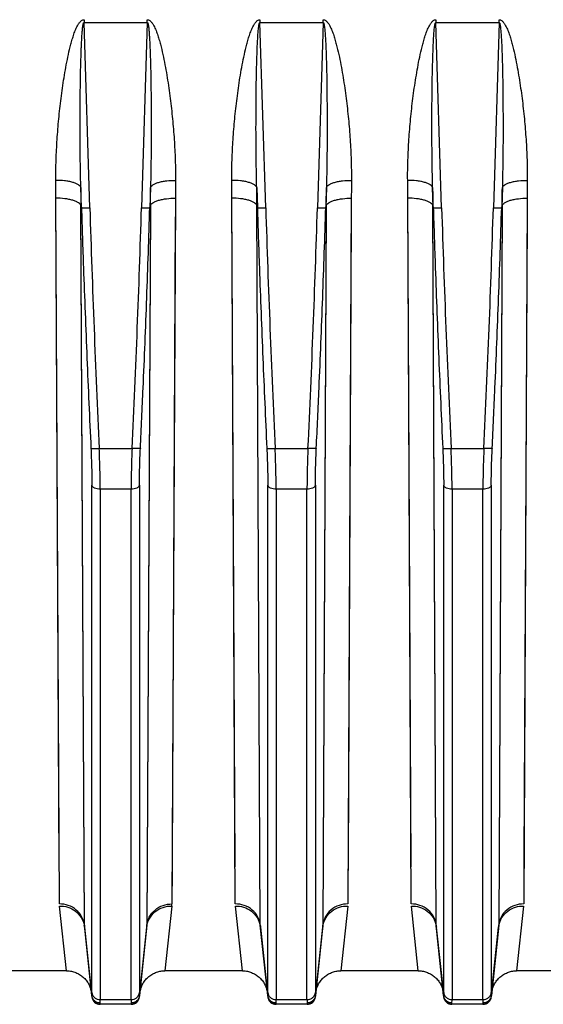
# Model space of a CAD drawing. Extents: x -1817 to 1181, y 8 to 1522.
# Tile 23 of 66: x -863 to -800, y 657 to 775. Entities that reach past the tile are written whole.
import ezdxf

# ---------------------------------------------------------------- set-up
doc = ezdxf.new("R2010")
doc.units = 0
doc.header["$LTSCALE"] = 65.395
doc.layers.get('0').update_dxf_attribs({"linetype": 'CONTINUOUS'})

msp = doc.modelspace()

# ---------------------------------------------------------------- linework, layer by layer
at = {"color": 2, "linetype": 'CONTINUOUS'}
for p, q in [((-854.87, 774.53), (-854.87, 774.2)), ((-854.87, 774.2), (-847.33, 774.2)), ((-847.33, 774.2), (-847.33, 774.53)), ((-833.87, 774.53), (-833.87, 774.2)), ((-833.87, 774.2), (-826.33, 774.2)), ((-826.33, 774.2), (-826.33, 774.53)), ((-812.87, 774.53), (-812.87, 774.2)), ((-812.87, 774.2), (-805.33, 774.2)), ((-805.33, 774.2), (-805.33, 774.53)), ((-855.18, 752.1), (-855.26, 754.5)), ((-846.94, 754.5), (-847.02, 752.1)), ((-825.94, 754.5), (-826.02, 752.1)), ((-813.18, 752.1), (-813.26, 754.5)), ((-804.94, 754.5), (-805.02, 752.1)), ((-857.82, 668.95), (-858.23, 753.21)), ((-857.84, 673.39), (-858.23, 753.21)), ((-843.97, 753.21), (-844.38, 668.95)), ((-836.82, 668.95), (-837.23, 753.21)), ((-836.84, 673.39), (-837.23, 753.21)), ((-822.97, 753.21), (-823.38, 668.95)), ((-815.82, 668.95), (-816.23, 753.21)), ((-815.84, 673.39), (-816.23, 753.21)), ((-801.97, 753.21), (-802.38, 668.95)), ((-855.24, 752.33), (-855.18, 752.1)), ((-847.02, 752.1), (-846.96, 752.33)), ((-826.02, 752.1), (-825.96, 752.33)), ((-813.24, 752.33), (-813.18, 752.1)), ((-805.02, 752.1), (-804.96, 752.33)), ((-843.98, 750.99), (-844.36, 674.39)), ((-822.98, 750.99), (-823.36, 674.39)), ((-801.98, 750.99), (-802.36, 674.39)), ((-856.97, 660.96), (-857.8, 668.7)), ((-844.4, 668.7), (-845.23, 660.96)), ((-835.97, 660.96), (-836.8, 668.7)), ((-823.4, 668.7), (-824.23, 660.96)), ((-814.97, 660.96), (-815.8, 668.7)), ((-802.4, 668.7), (-803.23, 660.96))]:
    msp.add_line(p, q, dxfattribs=at)
at = {"color": 9, "linetype": 'CONTINUOUS'}
for p, q in [((-854.19, 752.06), (-854.87, 774.2)), ((-847.33, 774.2), (-848.01, 752.06)), ((-833.19, 752.06), (-833.87, 774.2)), ((-826.33, 774.2), (-827.01, 752.06)), ((-812.19, 752.06), (-812.87, 774.2)), ((-805.33, 774.2), (-806.01, 752.06)), ((-834.26, 754.5), (-834.18, 752.1)), ((-854.83, 666.41), (-855.24, 752.33)), ((-854.83, 666.41), (-855.24, 752.09)), ((-846.96, 752.33), (-847.37, 666.41)), ((-846.96, 752.09), (-847.37, 666.41)), ((-833.83, 666.41), (-834.24, 752.33)), ((-833.83, 666.41), (-834.24, 752.33)), ((-834.24, 752.33), (-834.18, 752.1)), ((-825.96, 752.33), (-826.37, 666.41)), ((-825.96, 752.09), (-826.37, 666.41)), ((-812.83, 666.41), (-813.24, 752.33)), ((-812.83, 666.41), (-813.24, 752.09)), ((-804.96, 752.33), (-805.37, 666.41)), ((-804.96, 752.09), (-805.37, 666.41)), ((-853.06, 723.33), (-849.14, 723.33)), ((-832.06, 723.33), (-828.14, 723.33)), ((-811.06, 723.33), (-807.14, 723.33)), ((-853.94, 658.37), (-853.94, 718.96)), ((-849.26, 718.46), (-852.94, 718.46)), ((-852.94, 718.46), (-852.94, 657.52)), ((-849.26, 657.52), (-849.26, 718.46)), ((-848.26, 718.96), (-848.26, 658.37)), ((-832.94, 658.37), (-832.94, 718.96)), ((-828.26, 718.46), (-831.94, 718.46)), ((-831.94, 718.46), (-831.94, 657.52)), ((-828.26, 657.52), (-828.26, 718.46)), ((-827.26, 718.96), (-827.26, 658.37)), ((-811.94, 658.37), (-811.94, 718.96)), ((-807.26, 718.46), (-810.94, 718.46)), ((-810.94, 718.46), (-810.94, 657.52)), ((-807.26, 657.52), (-807.26, 718.46)), ((-806.26, 718.96), (-806.26, 658.37)), ((-853.95, 658.02), (-854.83, 666.41)), ((-847.37, 666.41), (-848.25, 658.02)), ((-832.95, 658.02), (-833.83, 666.41)), ((-826.37, 666.41), (-827.25, 658.02)), ((-811.95, 658.02), (-812.83, 666.41)), ((-805.37, 666.41), (-806.25, 658.02)), ((-852.94, 657.52), (-849.26, 657.52)), ((-831.94, 657.52), (-828.26, 657.52)), ((-810.94, 657.52), (-807.26, 657.52)), ((-852.95, 656.96), (-852.96, 657.02)), ((-849.24, 657.02), (-849.25, 656.96)), ((-831.95, 656.96), (-831.96, 657.02)), ((-828.24, 657.02), (-828.25, 656.96)), ((-810.95, 656.96), (-810.96, 657.02)), ((-807.24, 657.02), (-807.25, 656.96))]:
    msp.add_line(p, q, dxfattribs=at)
at = {"color": 6, "linetype": 'CONTINUOUS'}
for p, q in [((-854.82, 666.18), (-853.94, 657.86)), ((-848.26, 657.86), (-847.38, 666.18)), ((-833.82, 666.18), (-832.94, 657.86)), ((-827.26, 657.86), (-826.38, 666.18)), ((-812.82, 666.18), (-811.94, 657.86)), ((-806.26, 657.86), (-805.38, 666.18)), ((-856.97, 660.96), (-866.23, 660.96)), ((-835.97, 660.96), (-845.23, 660.96)), ((-814.97, 660.96), (-824.23, 660.96)), ((-793.97, 660.96), (-803.23, 660.96)), ((-849.25, 656.96), (-852.95, 656.96)), ((-828.25, 656.96), (-831.95, 656.96)), ((-807.25, 656.96), (-810.95, 656.96))]:
    msp.add_line(p, q, dxfattribs=at)
at = {"color": 2, "linetype": 'CONTINUOUS'}
for points in [[(-844.36, 674.39), (-844.36, 673.39), (-844.37, 672.43), (-844.37, 671.5), (-844.38, 670.61), (-844.38, 669.76), (-844.38, 668.95)], [(-823.36, 674.39), (-823.36, 673.39), (-823.37, 672.43), (-823.37, 671.5), (-823.38, 670.61), (-823.38, 669.76), (-823.38, 668.95)], [(-802.36, 674.39), (-802.36, 673.39), (-802.37, 672.43), (-802.37, 671.5), (-802.38, 670.61), (-802.38, 669.76), (-802.38, 668.95)]]:
    msp.add_lwpolyline(points, dxfattribs=at)
at = {"color": 6, "linetype": 'CONTINUOUS'}
for points in [[(-856.97, 660.96), (-856.89, 660.96), (-856.76, 660.95), (-856.63, 660.94), (-856.5, 660.93), (-856.37, 660.9), (-856.24, 660.87), (-856.12, 660.84), (-855.99, 660.8), (-855.87, 660.75), (-855.75, 660.7), (-855.63, 660.65), (-855.52, 660.59), (-855.4, 660.52), (-855.29, 660.45), (-855.19, 660.37), (-855.08, 660.29), (-854.98, 660.21), (-854.89, 660.12), (-854.79, 660.03), (-854.71, 659.93), (-854.62, 659.83), (-854.54, 659.73), (-854.47, 659.62), (-854.4, 659.51), (-854.33, 659.39), (-854.28, 659.28), (-854.22, 659.16), (-854.17, 659.04), (-854.13, 658.91), (-854.09, 658.79), (-854.05, 658.66), (-854.03, 658.53), (-854, 658.41), (-853.99, 658.28)], [(-848.21, 658.28), (-848.2, 658.41), (-848.17, 658.53), (-848.15, 658.66), (-848.11, 658.79), (-848.07, 658.91), (-848.03, 659.04), (-847.98, 659.16), (-847.93, 659.28), (-847.87, 659.39), (-847.8, 659.51), (-847.73, 659.62), (-847.66, 659.73), (-847.58, 659.83), (-847.49, 659.93), (-847.41, 660.03), (-847.31, 660.12), (-847.22, 660.21), (-847.12, 660.29), (-847.01, 660.37), (-846.91, 660.45), (-846.8, 660.52), (-846.68, 660.59), (-846.57, 660.65), (-846.45, 660.7), (-846.33, 660.75), (-846.21, 660.8), (-846.08, 660.84), (-845.96, 660.87), (-845.83, 660.9), (-845.7, 660.93), (-845.57, 660.94), (-845.44, 660.95), (-845.31, 660.96), (-845.23, 660.96)], [(-835.97, 660.96), (-835.89, 660.96), (-835.76, 660.95), (-835.63, 660.94), (-835.5, 660.93), (-835.37, 660.9), (-835.24, 660.87), (-835.12, 660.84), (-834.99, 660.8), (-834.87, 660.75), (-834.75, 660.7), (-834.63, 660.65), (-834.52, 660.59), (-834.4, 660.52), (-834.29, 660.45), (-834.19, 660.37), (-834.08, 660.29), (-833.98, 660.21), (-833.89, 660.12), (-833.79, 660.03), (-833.71, 659.93), (-833.62, 659.83), (-833.54, 659.73), (-833.47, 659.62), (-833.4, 659.51), (-833.33, 659.39), (-833.28, 659.28), (-833.22, 659.16), (-833.17, 659.04), (-833.13, 658.91), (-833.09, 658.79), (-833.05, 658.66), (-833.03, 658.53), (-833, 658.41), (-832.99, 658.28)], [(-827.21, 658.28), (-827.2, 658.41), (-827.17, 658.53), (-827.15, 658.66), (-827.11, 658.79), (-827.07, 658.91), (-827.03, 659.04), (-826.98, 659.16), (-826.93, 659.28), (-826.87, 659.39), (-826.8, 659.51), (-826.73, 659.62), (-826.66, 659.73), (-826.58, 659.83), (-826.49, 659.93), (-826.41, 660.03), (-826.31, 660.12), (-826.22, 660.21), (-826.12, 660.29), (-826.01, 660.37), (-825.91, 660.45), (-825.8, 660.52), (-825.68, 660.59), (-825.57, 660.65), (-825.45, 660.7), (-825.33, 660.75), (-825.21, 660.8), (-825.08, 660.84), (-824.96, 660.87), (-824.83, 660.9), (-824.7, 660.93), (-824.57, 660.94), (-824.44, 660.95), (-824.31, 660.96), (-824.23, 660.96)], [(-814.97, 660.96), (-814.89, 660.96), (-814.76, 660.95), (-814.63, 660.94), (-814.5, 660.93), (-814.37, 660.9), (-814.24, 660.87), (-814.12, 660.84), (-813.99, 660.8), (-813.87, 660.75), (-813.75, 660.7), (-813.63, 660.65), (-813.52, 660.59), (-813.4, 660.52), (-813.29, 660.45), (-813.19, 660.37), (-813.08, 660.29), (-812.98, 660.21), (-812.89, 660.12), (-812.79, 660.03), (-812.71, 659.93), (-812.62, 659.83), (-812.54, 659.73), (-812.47, 659.62), (-812.4, 659.51), (-812.33, 659.39), (-812.28, 659.28), (-812.22, 659.16), (-812.17, 659.04), (-812.13, 658.91), (-812.09, 658.79), (-812.05, 658.66), (-812.03, 658.53), (-812, 658.41), (-811.99, 658.28)], [(-806.21, 658.28), (-806.2, 658.41), (-806.17, 658.53), (-806.15, 658.66), (-806.11, 658.79), (-806.07, 658.91), (-806.03, 659.04), (-805.98, 659.16), (-805.93, 659.28), (-805.87, 659.39), (-805.8, 659.51), (-805.73, 659.62), (-805.66, 659.73), (-805.58, 659.83), (-805.49, 659.93), (-805.41, 660.03), (-805.31, 660.12), (-805.22, 660.21), (-805.12, 660.29), (-805.01, 660.37), (-804.91, 660.45), (-804.8, 660.52), (-804.68, 660.59), (-804.57, 660.65), (-804.45, 660.7), (-804.33, 660.75), (-804.21, 660.8), (-804.08, 660.84), (-803.96, 660.87), (-803.83, 660.9), (-803.7, 660.93), (-803.57, 660.94), (-803.44, 660.95), (-803.31, 660.96), (-803.23, 660.96)]]:
    msp.add_lwpolyline(points, dxfattribs=at)
at = {"color": 9, "linetype": 'CONTINUOUS'}
for centre, radius, start, end in [((916.85, 807.36), 1771.9, 181.78844, 182.71833), ((-2599.72, 806.61), 1752.56, 357.27624, 358.21639), ((937.85, 807.36), 1771.9, 181.78844, 182.71833), ((-2578.72, 806.61), 1752.56, 357.27624, 358.21639), ((958.85, 807.36), 1771.9, 181.78844, 182.71833), ((-2557.72, 806.61), 1752.56, 357.27624, 358.21639), ((-849.64, 666.42), 2.27, 354.018, 359.6999)]:
    msp.add_arc(centre, radius, start, end, dxfattribs=at)
at = {"color": 2, "linetype": 'CONTINUOUS'}
for centre, radius, start, end in [((-846.85, 668.96), 2.46, 353.8877, 359.7367), ((-857.48, 665.9), 2.68, 10.7914, 11.3134), ((-857.48, 665.9), 2.67, 6.0109, 10.7925), ((-852.56, 666.42), 2.27, 180.3001, 185.982), ((-836.48, 665.9), 2.68, 10.7914, 11.3134), ((-836.48, 665.9), 2.67, 6.0109, 10.7925), ((-831.56, 666.42), 2.27, 180.3001, 185.982), ((-828.64, 666.42), 2.27, 354.018, 359.6999), ((-823.73, 665.9), 2.67, 169.2069, 173.9923), ((-823.72, 665.9), 2.68, 168.7895, 169.2112), ((-815.48, 665.9), 2.68, 10.7914, 11.3134), ((-815.48, 665.9), 2.67, 6.0109, 10.7925), ((-810.56, 666.42), 2.27, 180.3001, 185.982), ((-807.64, 666.42), 2.27, 354.018, 359.6999), ((-802.73, 665.9), 2.67, 169.2069, 173.9923), ((-802.72, 665.9), 2.68, 168.7895, 169.2112), ((-853, 658.11), 0.959, 185.7303, 189.0836), ((-849.2, 658.11), 0.958, 350.9747, 354.2699), ((-832, 658.11), 0.959, 185.7303, 189.0836), ((-828.2, 658.11), 0.958, 350.9747, 354.2699), ((-811, 658.11), 0.959, 185.7303, 189.0836), ((-807.2, 658.11), 0.958, 350.9747, 354.2699)]:
    msp.add_arc(centre, radius, start, end, dxfattribs=at)
at = {"color": 6, "linetype": 'CONTINUOUS'}
for centre, start, end in [((-852.95, 657.96), 186, 270), ((-849.25, 657.96), 270, 354), ((-831.95, 657.96), 186, 270), ((-828.25, 657.96), 270, 354), ((-810.95, 657.96), 186, 270), ((-807.25, 657.96), 270, 354)]:
    msp.add_arc(centre, 1, start, end, dxfattribs=at)
at = {"color": 2, "linetype": 'CONTINUOUS'}
for points, knots in [([(-858.24, 755.34), (-858.25, 755.74), (-858.24, 756.56), (-858.2, 758.18), (-858.1, 760.23), (-857.9, 762.68), (-857.67, 764.73), (-857.45, 766.37), (-857.26, 767.6), (-857.05, 768.84), (-856.81, 770.06), (-856.58, 771.08), (-856.36, 771.89), (-856.19, 772.5), (-856.02, 772.99), (-855.86, 773.38), (-855.73, 773.67), (-855.58, 773.95), (-855.43, 774.17), (-855.29, 774.33), (-855.17, 774.43), (-855.03, 774.51), (-854.92, 774.53), (-854.87, 774.53)], [0, 0, 0, 0, 0.061254, 0.122695, 0.246108, 0.370211, 0.494959, 0.557563, 0.620312, 0.683202, 0.746229, 0.809389, 0.841021, 0.872689, 0.904395, 0.920266, 0.936152, 0.952055, 0.96798, 0.975965, 0.983963, 0.991978, 1, 1, 1, 1]), ([(-847.33, 774.53), (-847.28, 774.53), (-847.17, 774.51), (-847.03, 774.43), (-846.91, 774.33), (-846.77, 774.17), (-846.62, 773.95), (-846.47, 773.67), (-846.34, 773.38), (-846.18, 772.99), (-846.01, 772.5), (-845.84, 771.89), (-845.62, 771.08), (-845.39, 770.06), (-845.15, 768.84), (-844.94, 767.6), (-844.75, 766.37), (-844.53, 764.73), (-844.3, 762.68), (-844.1, 760.23), (-843.98, 757.78), (-843.95, 756.15), (-843.96, 755.34)], [0, 0, 0, 0, 0.008022, 0.016036, 0.024034, 0.032019, 0.047945, 0.063848, 0.079734, 0.095606, 0.127312, 0.15898, 0.190612, 0.253772, 0.316799, 0.37969, 0.44244, 0.505044, 0.629793, 0.753896, 0.877311, 1, 1, 1, 1]), ([(-837.24, 755.34), (-837.25, 755.74), (-837.24, 756.56), (-837.2, 758.18), (-837.1, 760.23), (-836.9, 762.68), (-836.67, 764.73), (-836.45, 766.37), (-836.26, 767.6), (-836.05, 768.84), (-835.81, 770.06), (-835.58, 771.08), (-835.36, 771.89), (-835.19, 772.5), (-835.02, 772.99), (-834.86, 773.38), (-834.73, 773.67), (-834.58, 773.95), (-834.43, 774.17), (-834.29, 774.33), (-834.17, 774.43), (-834.03, 774.51), (-833.92, 774.53), (-833.87, 774.53)], [0, 0, 0, 0, 0.061254, 0.122695, 0.246108, 0.370211, 0.494959, 0.557563, 0.620312, 0.683202, 0.746229, 0.809389, 0.841021, 0.872689, 0.904395, 0.920266, 0.936152, 0.952055, 0.96798, 0.975965, 0.983963, 0.991978, 1, 1, 1, 1]), ([(-826.33, 774.53), (-826.28, 774.53), (-826.17, 774.51), (-826.03, 774.43), (-825.91, 774.33), (-825.77, 774.17), (-825.62, 773.95), (-825.47, 773.67), (-825.34, 773.38), (-825.18, 772.99), (-825.01, 772.5), (-824.84, 771.89), (-824.62, 771.08), (-824.39, 770.06), (-824.15, 768.84), (-823.94, 767.6), (-823.75, 766.37), (-823.53, 764.73), (-823.3, 762.68), (-823.1, 760.23), (-822.98, 757.78), (-822.95, 756.15), (-822.96, 755.34)], [0, 0, 0, 0, 0.008022, 0.016036, 0.024034, 0.032019, 0.047945, 0.063848, 0.079734, 0.095606, 0.127312, 0.15898, 0.190612, 0.253772, 0.316799, 0.37969, 0.44244, 0.505044, 0.629793, 0.753896, 0.877311, 1, 1, 1, 1]), ([(-816.24, 755.34), (-816.25, 755.74), (-816.24, 756.56), (-816.2, 758.18), (-816.1, 760.23), (-815.9, 762.68), (-815.67, 764.73), (-815.45, 766.37), (-815.26, 767.6), (-815.05, 768.84), (-814.81, 770.06), (-814.58, 771.08), (-814.36, 771.89), (-814.19, 772.5), (-814.02, 772.99), (-813.86, 773.38), (-813.73, 773.67), (-813.58, 773.95), (-813.43, 774.17), (-813.29, 774.33), (-813.17, 774.43), (-813.03, 774.51), (-812.92, 774.53), (-812.87, 774.53)], [0, 0, 0, 0, 0.061254, 0.122695, 0.246108, 0.370211, 0.494959, 0.557563, 0.620312, 0.683202, 0.746229, 0.809389, 0.841021, 0.872689, 0.904395, 0.920266, 0.936152, 0.952055, 0.96798, 0.975965, 0.983963, 0.991978, 1, 1, 1, 1]), ([(-805.33, 774.53), (-805.28, 774.53), (-805.17, 774.51), (-805.03, 774.43), (-804.91, 774.33), (-804.77, 774.17), (-804.62, 773.95), (-804.47, 773.67), (-804.34, 773.38), (-804.18, 772.99), (-804.01, 772.5), (-803.84, 771.89), (-803.62, 771.08), (-803.39, 770.06), (-803.15, 768.84), (-802.94, 767.6), (-802.75, 766.37), (-802.53, 764.73), (-802.3, 762.68), (-802.1, 760.23), (-801.98, 757.78), (-801.95, 756.15), (-801.96, 755.34)], [0, 0, 0, 0, 0.008022, 0.016036, 0.024034, 0.032019, 0.047945, 0.063848, 0.079734, 0.095606, 0.127312, 0.15898, 0.190612, 0.253772, 0.316799, 0.37969, 0.44244, 0.505044, 0.629793, 0.753896, 0.877311, 1, 1, 1, 1]), ([(-858.23, 753.21), (-858.23, 753.39), (-858.23, 754.1), (-858.24, 754.81), (-858.24, 755.34)], [0, 0, 0, 0, 0.249475, 1, 1, 1, 1]), ([(-843.96, 755.34), (-843.96, 755.16), (-843.96, 754.45), (-843.97, 753.74), (-843.97, 753.21)], [0, 0, 0, 0, 0.250521, 1, 1, 1, 1]), ([(-837.23, 753.21), (-837.23, 753.39), (-837.23, 754.1), (-837.24, 754.81), (-837.24, 755.34)], [0, 0, 0, 0, 0.249475, 1, 1, 1, 1]), ([(-822.96, 755.34), (-822.96, 755.16), (-822.96, 754.45), (-822.97, 753.74), (-822.97, 753.21)], [0, 0, 0, 0, 0.250521, 1, 1, 1, 1]), ([(-816.23, 753.21), (-816.23, 753.39), (-816.23, 754.1), (-816.24, 754.81), (-816.24, 755.34)], [0, 0, 0, 0, 0.249475, 1, 1, 1, 1]), ([(-801.96, 755.34), (-801.96, 755.16), (-801.96, 754.45), (-801.97, 753.74), (-801.97, 753.21)], [0, 0, 0, 0, 0.250521, 1, 1, 1, 1]), ([(-855.26, 754.5), (-855.26, 754.32), (-855.25, 753.59), (-855.25, 752.87), (-855.24, 752.33)], [0, 0, 0, 0, 0.250521, 1, 1, 1, 1]), ([(-846.96, 752.33), (-846.96, 752.51), (-846.95, 753.23), (-846.95, 753.96), (-846.94, 754.5)], [0, 0, 0, 0, 0.249474, 1, 1, 1, 1]), ([(-825.96, 752.33), (-825.96, 752.51), (-825.95, 753.23), (-825.95, 753.96), (-825.94, 754.5)], [0, 0, 0, 0, 0.249474, 1, 1, 1, 1]), ([(-813.26, 754.5), (-813.26, 754.32), (-813.25, 753.59), (-813.25, 752.87), (-813.24, 752.33)], [0, 0, 0, 0, 0.250521, 1, 1, 1, 1]), ([(-804.96, 752.33), (-804.96, 752.51), (-804.95, 753.23), (-804.95, 753.96), (-804.94, 754.5)], [0, 0, 0, 0, 0.249474, 1, 1, 1, 1]), ([(-854.83, 666.41), (-854.87, 666.74), (-855.07, 667.43), (-855.76, 668.28), (-856.73, 668.83), (-857.46, 668.95), (-857.82, 668.95)], [0, 0, 0, 0, 0.23473, 0.490743, 0.752435, 1, 1, 1, 1]), ([(-833.83, 666.41), (-833.87, 666.74), (-834.07, 667.43), (-834.76, 668.28), (-835.73, 668.83), (-836.46, 668.95), (-836.82, 668.95)], [0, 0, 0, 0, 0.23473, 0.490743, 0.752435, 1, 1, 1, 1]), ([(-823.38, 668.95), (-823.74, 668.95), (-824.47, 668.83), (-825.44, 668.28), (-826.13, 667.43), (-826.33, 666.74), (-826.37, 666.41)], [0, 0, 0, 0, 0.247556, 0.509249, 0.765267, 1, 1, 1, 1]), ([(-812.83, 666.41), (-812.87, 666.74), (-813.07, 667.43), (-813.76, 668.28), (-814.73, 668.83), (-815.46, 668.95), (-815.82, 668.95)], [0, 0, 0, 0, 0.23473, 0.490743, 0.752435, 1, 1, 1, 1]), ([(-802.38, 668.95), (-802.74, 668.95), (-803.47, 668.83), (-804.44, 668.28), (-805.13, 667.43), (-805.33, 666.74), (-805.37, 666.41)], [0, 0, 0, 0, 0.247556, 0.509249, 0.765267, 1, 1, 1, 1]), ([(-857.8, 668.7), (-857.47, 668.7), (-856.79, 668.61), (-855.87, 668.13), (-855.17, 667.37), (-854.92, 666.74), (-854.86, 666.43)], [0, 0, 0, 0, 0.245468, 0.504679, 0.760868, 1, 1, 1, 1]), ([(-836.8, 668.7), (-836.47, 668.7), (-835.79, 668.61), (-834.87, 668.13), (-834.17, 667.37), (-833.92, 666.74), (-833.86, 666.43)], [0, 0, 0, 0, 0.245468, 0.504679, 0.760868, 1, 1, 1, 1]), ([(-826.34, 666.42), (-826.28, 666.74), (-826.03, 667.37), (-825.33, 668.13), (-824.41, 668.61), (-823.73, 668.7), (-823.4, 668.7)], [0, 0, 0, 0, 0.239058, 0.495239, 0.75449, 1, 1, 1, 1]), ([(-815.8, 668.7), (-815.47, 668.7), (-814.79, 668.61), (-813.87, 668.13), (-813.17, 667.37), (-812.92, 666.74), (-812.86, 666.43)], [0, 0, 0, 0, 0.245468, 0.504679, 0.760868, 1, 1, 1, 1]), ([(-805.34, 666.42), (-805.28, 666.74), (-805.03, 667.37), (-804.33, 668.13), (-803.41, 668.61), (-802.73, 668.7), (-802.4, 668.7)], [0, 0, 0, 0, 0.239058, 0.495239, 0.75449, 1, 1, 1, 1]), ([(-853.95, 658.02), (-853.95, 658.01), (-853.95, 657.97), (-853.95, 657.94), (-853.95, 657.91)], [0, 0, 0, 0, 0.291471, 1, 1, 1, 1]), ([(-853.95, 657.91), (-853.94, 657.79), (-853.87, 657.55), (-853.64, 657.26), (-853.32, 657.07), (-853.08, 657.02), (-852.96, 657.02)], [0, 0, 0, 0, 0.249334, 0.499034, 0.749292, 1, 1, 1, 1]), ([(-852.95, 657.13), (-853.07, 657.13), (-853.3, 657.17), (-853.62, 657.35), (-853.85, 657.62), (-853.92, 657.85), (-853.94, 657.96)], [0, 0, 0, 0, 0.241593, 0.499753, 0.757895, 1, 1, 1, 1]), ([(-848.26, 657.96), (-848.28, 657.85), (-848.35, 657.62), (-848.58, 657.35), (-848.9, 657.17), (-849.13, 657.13), (-849.25, 657.13)], [0, 0, 0, 0, 0.24206, 0.500201, 0.758385, 1, 1, 1, 1]), ([(-849.24, 657.02), (-849.12, 657.02), (-848.88, 657.07), (-848.56, 657.26), (-848.33, 657.55), (-848.26, 657.79), (-848.25, 657.91)], [0, 0, 0, 0, 0.250698, 0.500948, 0.750656, 1, 1, 1, 1]), ([(-848.25, 657.91), (-848.25, 657.92), (-848.25, 657.95), (-848.25, 657.99), (-848.25, 658.02)], [0, 0, 0, 0, 0.209154, 1, 1, 1, 1]), ([(-832.95, 658.02), (-832.95, 658.01), (-832.95, 657.97), (-832.95, 657.94), (-832.95, 657.91)], [0, 0, 0, 0, 0.291471, 1, 1, 1, 1]), ([(-832.95, 657.91), (-832.94, 657.79), (-832.87, 657.55), (-832.64, 657.26), (-832.32, 657.07), (-832.08, 657.02), (-831.96, 657.02)], [0, 0, 0, 0, 0.249334, 0.499034, 0.749292, 1, 1, 1, 1]), ([(-831.95, 657.13), (-832.07, 657.13), (-832.3, 657.17), (-832.62, 657.35), (-832.85, 657.62), (-832.92, 657.85), (-832.94, 657.96)], [0, 0, 0, 0, 0.241593, 0.499753, 0.757895, 1, 1, 1, 1]), ([(-827.26, 657.96), (-827.28, 657.85), (-827.35, 657.62), (-827.58, 657.35), (-827.9, 657.17), (-828.13, 657.13), (-828.25, 657.13)], [0, 0, 0, 0, 0.24206, 0.500201, 0.758385, 1, 1, 1, 1]), ([(-828.24, 657.02), (-828.12, 657.02), (-827.88, 657.07), (-827.56, 657.26), (-827.33, 657.55), (-827.26, 657.79), (-827.25, 657.91)], [0, 0, 0, 0, 0.250698, 0.500948, 0.750656, 1, 1, 1, 1]), ([(-827.25, 657.91), (-827.25, 657.92), (-827.25, 657.95), (-827.25, 657.99), (-827.25, 658.02)], [0, 0, 0, 0, 0.209154, 1, 1, 1, 1]), ([(-811.95, 658.02), (-811.95, 658.01), (-811.95, 657.97), (-811.95, 657.94), (-811.95, 657.91)], [0, 0, 0, 0, 0.291471, 1, 1, 1, 1]), ([(-811.95, 657.91), (-811.94, 657.79), (-811.87, 657.55), (-811.64, 657.26), (-811.32, 657.07), (-811.08, 657.02), (-810.96, 657.02)], [0, 0, 0, 0, 0.249334, 0.499034, 0.749292, 1, 1, 1, 1]), ([(-810.95, 657.13), (-811.07, 657.13), (-811.3, 657.17), (-811.62, 657.35), (-811.85, 657.62), (-811.92, 657.85), (-811.94, 657.96)], [0, 0, 0, 0, 0.241593, 0.499753, 0.757895, 1, 1, 1, 1]), ([(-806.26, 657.96), (-806.28, 657.85), (-806.35, 657.62), (-806.58, 657.35), (-806.9, 657.17), (-807.13, 657.13), (-807.25, 657.13)], [0, 0, 0, 0, 0.24206, 0.500201, 0.758385, 1, 1, 1, 1]), ([(-807.24, 657.02), (-807.12, 657.02), (-806.88, 657.07), (-806.56, 657.26), (-806.33, 657.55), (-806.26, 657.79), (-806.25, 657.91)], [0, 0, 0, 0, 0.250698, 0.500948, 0.750656, 1, 1, 1, 1]), ([(-806.25, 657.91), (-806.25, 657.92), (-806.25, 657.95), (-806.25, 657.99), (-806.25, 658.02)], [0, 0, 0, 0, 0.209154, 1, 1, 1, 1]), ([(-852.96, 657.02), (-852.96, 657.03), (-852.96, 657.06), (-852.96, 657.1), (-852.95, 657.13)], [0, 0, 0, 0, 0.204482, 1, 1, 1, 1]), ([(-849.25, 657.13), (-849.24, 657.12), (-849.24, 657.08), (-849.24, 657.05), (-849.24, 657.02)], [0, 0, 0, 0, 0.296003, 1, 1, 1, 1]), ([(-831.96, 657.02), (-831.96, 657.03), (-831.96, 657.06), (-831.96, 657.1), (-831.95, 657.13)], [0, 0, 0, 0, 0.204482, 1, 1, 1, 1]), ([(-828.25, 657.13), (-828.24, 657.12), (-828.24, 657.08), (-828.24, 657.05), (-828.24, 657.02)], [0, 0, 0, 0, 0.296003, 1, 1, 1, 1]), ([(-810.96, 657.02), (-810.96, 657.03), (-810.96, 657.06), (-810.96, 657.1), (-810.95, 657.13)], [0, 0, 0, 0, 0.204482, 1, 1, 1, 1]), ([(-807.25, 657.13), (-807.24, 657.12), (-807.24, 657.08), (-807.24, 657.05), (-807.24, 657.02)], [0, 0, 0, 0, 0.296003, 1, 1, 1, 1])]:
    msp.add_open_spline(points, degree=3, knots=knots, dxfattribs=at)
at = {"color": 9, "linetype": 'CONTINUOUS'}
for points, knots in [([(-855.26, 754.5), (-855.28, 755.33), (-855.31, 757.01), (-855.34, 759.51), (-855.35, 761.61), (-855.34, 763.28), (-855.34, 764.54), (-855.32, 765.79), (-855.31, 767.05), (-855.29, 768.09), (-855.27, 768.93), (-855.25, 769.56), (-855.23, 770.18), (-855.21, 770.8), (-855.19, 771.42), (-855.16, 771.94), (-855.14, 772.35), (-855.12, 772.65), (-855.1, 772.96), (-855.07, 773.25), (-855.05, 773.54), (-855.01, 773.78), (-854.98, 773.96), (-854.96, 774.06), (-854.94, 774.13), (-854.92, 774.17), (-854.89, 774.21), (-854.87, 774.2)], [0, 0, 0, 0, 0.126752, 0.253767, 0.380953, 0.444581, 0.508215, 0.57184, 0.635433, 0.698962, 0.730688, 0.762377, 0.794014, 0.82558, 0.857043, 0.888349, 0.903916, 0.919396, 0.934756, 0.949938, 0.964824, 0.979144, 0.985884, 0.992052, 0.994772, 0.997074, 1, 1, 1, 1]), ([(-847.33, 774.2), (-847.31, 774.21), (-847.28, 774.17), (-847.26, 774.13), (-847.24, 774.06), (-847.22, 773.96), (-847.19, 773.78), (-847.15, 773.54), (-847.13, 773.25), (-847.1, 772.96), (-847.08, 772.65), (-847.06, 772.35), (-847.04, 771.94), (-847.01, 771.42), (-846.99, 770.8), (-846.97, 770.18), (-846.95, 769.56), (-846.93, 768.93), (-846.91, 768.09), (-846.89, 767.05), (-846.88, 765.79), (-846.87, 764.54), (-846.86, 763.28), (-846.85, 761.61), (-846.86, 759.51), (-846.89, 757.01), (-846.92, 755.33), (-846.94, 754.5)], [0, 0, 0, 0, 0.002926, 0.005227, 0.007947, 0.014113, 0.020853, 0.035173, 0.050058, 0.065239, 0.0806, 0.09608, 0.111647, 0.142953, 0.174417, 0.205982, 0.23762, 0.269308, 0.301034, 0.364564, 0.428157, 0.491782, 0.555417, 0.619045, 0.746232, 0.873248, 1, 1, 1, 1]), ([(-834.26, 754.5), (-834.28, 755.33), (-834.31, 757.01), (-834.34, 759.51), (-834.35, 761.61), (-834.34, 763.28), (-834.34, 764.54), (-834.32, 765.79), (-834.31, 767.05), (-834.29, 768.09), (-834.27, 768.93), (-834.25, 769.56), (-834.23, 770.18), (-834.21, 770.8), (-834.19, 771.42), (-834.16, 771.94), (-834.14, 772.35), (-834.12, 772.65), (-834.1, 772.96), (-834.07, 773.25), (-834.05, 773.54), (-834.01, 773.78), (-833.98, 773.96), (-833.96, 774.06), (-833.94, 774.13), (-833.92, 774.17), (-833.89, 774.21), (-833.87, 774.2)], [0, 0, 0, 0, 0.126752, 0.253767, 0.380953, 0.444581, 0.508215, 0.57184, 0.635433, 0.698962, 0.730688, 0.762377, 0.794014, 0.82558, 0.857043, 0.888349, 0.903916, 0.919396, 0.934756, 0.949938, 0.964824, 0.979144, 0.985884, 0.992052, 0.994772, 0.997074, 1, 1, 1, 1]), ([(-826.33, 774.2), (-826.31, 774.21), (-826.28, 774.17), (-826.26, 774.13), (-826.24, 774.06), (-826.22, 773.96), (-826.19, 773.78), (-826.15, 773.54), (-826.13, 773.25), (-826.1, 772.96), (-826.08, 772.65), (-826.06, 772.35), (-826.04, 771.94), (-826.01, 771.42), (-825.99, 770.8), (-825.97, 770.18), (-825.95, 769.56), (-825.93, 768.93), (-825.91, 768.09), (-825.89, 767.05), (-825.88, 765.79), (-825.87, 764.54), (-825.86, 763.28), (-825.85, 761.61), (-825.86, 759.51), (-825.89, 757.01), (-825.92, 755.33), (-825.94, 754.5)], [0, 0, 0, 0, 0.002926, 0.005227, 0.007947, 0.014113, 0.020853, 0.035173, 0.050058, 0.065239, 0.0806, 0.09608, 0.111647, 0.142953, 0.174417, 0.205982, 0.23762, 0.269308, 0.301034, 0.364564, 0.428157, 0.491782, 0.555417, 0.619045, 0.746232, 0.873248, 1, 1, 1, 1]), ([(-813.26, 754.5), (-813.28, 755.33), (-813.31, 757.01), (-813.34, 759.51), (-813.35, 761.61), (-813.34, 763.28), (-813.34, 764.54), (-813.32, 765.79), (-813.31, 767.05), (-813.29, 768.09), (-813.27, 768.93), (-813.25, 769.56), (-813.23, 770.18), (-813.21, 770.8), (-813.19, 771.42), (-813.16, 771.94), (-813.14, 772.35), (-813.12, 772.65), (-813.1, 772.96), (-813.07, 773.25), (-813.05, 773.54), (-813.01, 773.78), (-812.98, 773.96), (-812.96, 774.06), (-812.94, 774.13), (-812.92, 774.17), (-812.89, 774.21), (-812.87, 774.2)], [0, 0, 0, 0, 0.126752, 0.253767, 0.380953, 0.444581, 0.508215, 0.57184, 0.635433, 0.698962, 0.730688, 0.762377, 0.794014, 0.82558, 0.857043, 0.888349, 0.903916, 0.919396, 0.934756, 0.949938, 0.964824, 0.979144, 0.985884, 0.992052, 0.994772, 0.997074, 1, 1, 1, 1]), ([(-805.33, 774.2), (-805.31, 774.21), (-805.28, 774.17), (-805.26, 774.13), (-805.24, 774.06), (-805.22, 773.96), (-805.19, 773.78), (-805.15, 773.54), (-805.13, 773.25), (-805.1, 772.96), (-805.08, 772.65), (-805.06, 772.35), (-805.04, 771.94), (-805.01, 771.42), (-804.99, 770.8), (-804.97, 770.18), (-804.95, 769.56), (-804.93, 768.93), (-804.91, 768.09), (-804.89, 767.05), (-804.88, 765.79), (-804.87, 764.54), (-804.86, 763.28), (-804.85, 761.61), (-804.86, 759.51), (-804.89, 757.01), (-804.92, 755.33), (-804.94, 754.5)], [0, 0, 0, 0, 0.002926, 0.005227, 0.007947, 0.014113, 0.020853, 0.035173, 0.050058, 0.065239, 0.0806, 0.09608, 0.111647, 0.142953, 0.174417, 0.205982, 0.23762, 0.269308, 0.301034, 0.364564, 0.428157, 0.491782, 0.555417, 0.619045, 0.746232, 0.873248, 1, 1, 1, 1]), ([(-855.26, 754.5), (-855.28, 754.56), (-855.36, 754.69), (-855.56, 754.84), (-855.86, 754.99), (-856.25, 755.12), (-856.7, 755.22), (-857.37, 755.31), (-857.89, 755.34), (-858.24, 755.34)], [0, 0, 0, 0, 0.058178, 0.136437, 0.23951, 0.367052, 0.514578, 0.6748, 1, 1, 1, 1]), ([(-846.94, 754.5), (-846.92, 754.56), (-846.84, 754.69), (-846.64, 754.84), (-846.34, 754.99), (-845.95, 755.12), (-845.5, 755.22), (-844.83, 755.31), (-844.31, 755.34), (-843.96, 755.34)], [0, 0, 0, 0, 0.058178, 0.136437, 0.23951, 0.367051, 0.514578, 0.6748, 1, 1, 1, 1]), ([(-834.26, 754.5), (-834.28, 754.56), (-834.36, 754.69), (-834.56, 754.84), (-834.86, 754.99), (-835.25, 755.12), (-835.7, 755.22), (-836.37, 755.31), (-836.89, 755.34), (-837.24, 755.34)], [0, 0, 0, 0, 0.058178, 0.136437, 0.23951, 0.367052, 0.514578, 0.6748, 1, 1, 1, 1]), ([(-825.94, 754.5), (-825.92, 754.56), (-825.84, 754.69), (-825.64, 754.84), (-825.34, 754.99), (-824.95, 755.12), (-824.5, 755.22), (-823.83, 755.31), (-823.31, 755.34), (-822.96, 755.34)], [0, 0, 0, 0, 0.058178, 0.136437, 0.23951, 0.367051, 0.514578, 0.6748, 1, 1, 1, 1]), ([(-813.26, 754.5), (-813.28, 754.56), (-813.36, 754.69), (-813.56, 754.84), (-813.86, 754.99), (-814.25, 755.12), (-814.7, 755.22), (-815.37, 755.31), (-815.89, 755.34), (-816.24, 755.34)], [0, 0, 0, 0, 0.058178, 0.136437, 0.23951, 0.367052, 0.514578, 0.6748, 1, 1, 1, 1]), ([(-804.94, 754.5), (-804.92, 754.56), (-804.84, 754.69), (-804.64, 754.84), (-804.34, 754.99), (-803.95, 755.12), (-803.5, 755.22), (-802.83, 755.31), (-802.31, 755.34), (-801.96, 755.34)], [0, 0, 0, 0, 0.058178, 0.136437, 0.23951, 0.367051, 0.514578, 0.6748, 1, 1, 1, 1]), ([(-834.24, 752.33), (-834.24, 752.51), (-834.25, 753.23), (-834.25, 753.96), (-834.26, 754.5)], [0, 0, 0, 0, 0.249474, 1, 1, 1, 1]), ([(-855.24, 752.33), (-855.26, 752.39), (-855.34, 752.52), (-855.55, 752.69), (-855.85, 752.84), (-856.23, 752.98), (-856.69, 753.08), (-857.36, 753.19), (-857.88, 753.21), (-858.23, 753.21)], [0, 0, 0, 0, 0.059953, 0.139353, 0.242911, 0.370377, 0.517392, 0.676803, 1, 1, 1, 1]), ([(-846.96, 752.33), (-846.94, 752.39), (-846.86, 752.52), (-846.65, 752.69), (-846.35, 752.84), (-845.97, 752.98), (-845.51, 753.08), (-844.84, 753.19), (-844.32, 753.21), (-843.97, 753.21)], [0, 0, 0, 0, 0.059955, 0.139356, 0.242916, 0.370381, 0.517395, 0.676805, 1, 1, 1, 1]), ([(-834.24, 752.33), (-834.26, 752.39), (-834.34, 752.52), (-834.55, 752.69), (-834.85, 752.84), (-835.23, 752.98), (-835.69, 753.08), (-836.36, 753.19), (-836.88, 753.21), (-837.23, 753.21)], [0, 0, 0, 0, 0.059953, 0.139353, 0.242911, 0.370377, 0.517392, 0.676803, 1, 1, 1, 1]), ([(-825.96, 752.33), (-825.94, 752.39), (-825.86, 752.52), (-825.65, 752.69), (-825.35, 752.84), (-824.97, 752.98), (-824.51, 753.08), (-823.84, 753.19), (-823.32, 753.21), (-822.97, 753.21)], [0, 0, 0, 0, 0.059955, 0.139356, 0.242916, 0.370381, 0.517395, 0.676805, 1, 1, 1, 1]), ([(-813.24, 752.33), (-813.26, 752.39), (-813.34, 752.52), (-813.55, 752.69), (-813.85, 752.84), (-814.23, 752.98), (-814.69, 753.08), (-815.36, 753.19), (-815.88, 753.21), (-816.23, 753.21)], [0, 0, 0, 0, 0.059953, 0.139353, 0.242911, 0.370377, 0.517392, 0.676803, 1, 1, 1, 1]), ([(-804.96, 752.33), (-804.94, 752.39), (-804.86, 752.52), (-804.65, 752.69), (-804.35, 752.84), (-803.97, 752.98), (-803.51, 753.08), (-802.84, 753.19), (-802.32, 753.21), (-801.97, 753.21)], [0, 0, 0, 0, 0.059955, 0.139356, 0.242916, 0.370381, 0.517395, 0.676805, 1, 1, 1, 1]), ([(-855.18, 752.1), (-855.11, 749.7), (-854.91, 743.71), (-854.54, 734.12), (-854.22, 726.94), (-854.05, 723.35)], [0, 0, 0, 0, 0.25, 0.625, 1, 1, 1, 1]), ([(-855.18, 752.1), (-855.18, 752.09), (-855.17, 752.09), (-855.13, 752.08), (-855.07, 752.07), (-854.98, 752.06), (-854.85, 752.06), (-854.71, 752.06), (-854.48, 752.06), (-854.31, 752.06), (-854.19, 752.06)], [0, 0, 0, 0, 0.014255, 0.036292, 0.103955, 0.201617, 0.326191, 0.473552, 0.638758, 1, 1, 1, 1]), ([(-848.15, 723.35), (-848.03, 725.74), (-847.76, 731.73), (-847.37, 741.31), (-847.13, 748.5), (-847.02, 752.1)], [0, 0, 0, 0, 0.25, 0.625, 1, 1, 1, 1]), ([(-848.01, 752.06), (-847.89, 752.06), (-847.72, 752.06), (-847.49, 752.06), (-847.35, 752.06), (-847.22, 752.06), (-847.13, 752.07), (-847.07, 752.08), (-847.03, 752.09), (-847.02, 752.09), (-847.02, 752.1)], [0, 0, 0, 0, 0.361228, 0.526428, 0.673788, 0.798368, 0.896038, 0.963706, 0.985745, 1, 1, 1, 1]), ([(-834.18, 752.1), (-834.11, 749.7), (-833.91, 743.71), (-833.54, 734.12), (-833.22, 726.94), (-833.05, 723.35)], [0, 0, 0, 0, 0.25, 0.625, 1, 1, 1, 1]), ([(-834.18, 752.1), (-834.18, 752.09), (-834.17, 752.09), (-834.13, 752.08), (-834.07, 752.07), (-833.98, 752.06), (-833.85, 752.06), (-833.71, 752.06), (-833.48, 752.06), (-833.31, 752.06), (-833.19, 752.06)], [0, 0, 0, 0, 0.014255, 0.036292, 0.103955, 0.201617, 0.326191, 0.473552, 0.638758, 1, 1, 1, 1]), ([(-827.15, 723.35), (-827.03, 725.74), (-826.76, 731.73), (-826.37, 741.31), (-826.13, 748.5), (-826.02, 752.1)], [0, 0, 0, 0, 0.25, 0.625, 1, 1, 1, 1]), ([(-827.01, 752.06), (-826.89, 752.06), (-826.72, 752.06), (-826.49, 752.06), (-826.35, 752.06), (-826.22, 752.06), (-826.13, 752.07), (-826.07, 752.08), (-826.03, 752.09), (-826.02, 752.09), (-826.02, 752.1)], [0, 0, 0, 0, 0.361228, 0.526428, 0.673788, 0.798368, 0.896038, 0.963706, 0.985745, 1, 1, 1, 1]), ([(-813.18, 752.1), (-813.11, 749.7), (-812.91, 743.71), (-812.54, 734.12), (-812.22, 726.94), (-812.05, 723.35)], [0, 0, 0, 0, 0.25, 0.625, 1, 1, 1, 1]), ([(-813.18, 752.1), (-813.18, 752.09), (-813.17, 752.09), (-813.13, 752.08), (-813.07, 752.07), (-812.98, 752.06), (-812.85, 752.06), (-812.71, 752.06), (-812.48, 752.06), (-812.31, 752.06), (-812.19, 752.06)], [0, 0, 0, 0, 0.014255, 0.036292, 0.103955, 0.201617, 0.326191, 0.473552, 0.638758, 1, 1, 1, 1]), ([(-806.15, 723.35), (-806.03, 725.74), (-805.76, 731.73), (-805.37, 741.31), (-805.13, 748.5), (-805.02, 752.1)], [0, 0, 0, 0, 0.25, 0.625, 1, 1, 1, 1]), ([(-806.01, 752.06), (-805.89, 752.06), (-805.72, 752.06), (-805.49, 752.06), (-805.35, 752.06), (-805.22, 752.06), (-805.13, 752.07), (-805.07, 752.08), (-805.03, 752.09), (-805.02, 752.09), (-805.02, 752.1)], [0, 0, 0, 0, 0.361228, 0.526428, 0.673788, 0.798368, 0.896038, 0.963706, 0.985745, 1, 1, 1, 1]), ([(-854.05, 723.35), (-854.05, 723.34), (-854.04, 723.34), (-854.01, 723.33), (-853.95, 723.32), (-853.85, 723.32), (-853.72, 723.31), (-853.57, 723.31), (-853.35, 723.32), (-853.17, 723.32), (-853.06, 723.33)], [0, 0, 0, 0, 0.012457, 0.032251, 0.096259, 0.194505, 0.323804, 0.478625, 0.649525, 1, 1, 1, 1]), ([(-854.05, 723.35), (-854.02, 722.58), (-853.96, 721.12), (-853.94, 719.66), (-853.94, 718.96)], [0, 0, 0, 0, 0.522427, 1, 1, 1, 1]), ([(-852.94, 718.46), (-852.94, 719.23), (-852.97, 720.86), (-853.02, 722.48), (-853.06, 723.33)], [0, 0, 0, 0, 0.477568, 1, 1, 1, 1]), ([(-849.14, 723.33), (-849.18, 722.48), (-849.23, 720.86), (-849.26, 719.23), (-849.26, 718.46)], [0, 0, 0, 0, 0.522432, 1, 1, 1, 1]), ([(-848.15, 723.35), (-848.15, 723.34), (-848.16, 723.34), (-848.19, 723.33), (-848.25, 723.32), (-848.35, 723.32), (-848.48, 723.31), (-848.63, 723.31), (-848.85, 723.32), (-849.03, 723.32), (-849.14, 723.33)], [0, 0, 0, 0, 0.012461, 0.03226, 0.09628, 0.194541, 0.323853, 0.478681, 0.649575, 1, 1, 1, 1]), ([(-848.26, 718.96), (-848.26, 719.66), (-848.24, 721.12), (-848.18, 722.58), (-848.15, 723.35)], [0, 0, 0, 0, 0.477583, 1, 1, 1, 1]), ([(-833.05, 723.35), (-833.05, 723.34), (-833.04, 723.34), (-833.01, 723.33), (-832.95, 723.32), (-832.85, 723.32), (-832.72, 723.31), (-832.57, 723.31), (-832.35, 723.32), (-832.17, 723.32), (-832.06, 723.33)], [0, 0, 0, 0, 0.012457, 0.032251, 0.096259, 0.194505, 0.323804, 0.478625, 0.649525, 1, 1, 1, 1]), ([(-833.05, 723.35), (-833.02, 722.58), (-832.96, 721.12), (-832.94, 719.66), (-832.94, 718.96)], [0, 0, 0, 0, 0.522427, 1, 1, 1, 1]), ([(-831.94, 718.46), (-831.94, 719.23), (-831.97, 720.86), (-832.02, 722.48), (-832.06, 723.33)], [0, 0, 0, 0, 0.477568, 1, 1, 1, 1]), ([(-828.14, 723.33), (-828.18, 722.48), (-828.23, 720.86), (-828.26, 719.23), (-828.26, 718.46)], [0, 0, 0, 0, 0.522432, 1, 1, 1, 1]), ([(-827.15, 723.35), (-827.15, 723.34), (-827.16, 723.34), (-827.19, 723.33), (-827.25, 723.32), (-827.35, 723.32), (-827.48, 723.31), (-827.63, 723.31), (-827.85, 723.32), (-828.03, 723.32), (-828.14, 723.33)], [0, 0, 0, 0, 0.012461, 0.03226, 0.09628, 0.194541, 0.323853, 0.478681, 0.649575, 1, 1, 1, 1]), ([(-827.26, 718.96), (-827.26, 719.66), (-827.24, 721.12), (-827.18, 722.58), (-827.15, 723.35)], [0, 0, 0, 0, 0.477583, 1, 1, 1, 1]), ([(-812.05, 723.35), (-812.05, 723.34), (-812.04, 723.34), (-812.01, 723.33), (-811.95, 723.32), (-811.85, 723.32), (-811.72, 723.31), (-811.57, 723.31), (-811.35, 723.32), (-811.17, 723.32), (-811.06, 723.33)], [0, 0, 0, 0, 0.012457, 0.032251, 0.096259, 0.194505, 0.323804, 0.478625, 0.649525, 1, 1, 1, 1]), ([(-812.05, 723.35), (-812.02, 722.58), (-811.96, 721.12), (-811.94, 719.66), (-811.94, 718.96)], [0, 0, 0, 0, 0.522427, 1, 1, 1, 1]), ([(-810.94, 718.46), (-810.94, 719.23), (-810.97, 720.86), (-811.02, 722.48), (-811.06, 723.33)], [0, 0, 0, 0, 0.477568, 1, 1, 1, 1]), ([(-807.14, 723.33), (-807.18, 722.48), (-807.23, 720.86), (-807.26, 719.23), (-807.26, 718.46)], [0, 0, 0, 0, 0.522432, 1, 1, 1, 1]), ([(-806.15, 723.35), (-806.15, 723.34), (-806.16, 723.34), (-806.19, 723.33), (-806.25, 723.32), (-806.35, 723.32), (-806.48, 723.31), (-806.63, 723.31), (-806.85, 723.32), (-807.03, 723.32), (-807.14, 723.33)], [0, 0, 0, 0, 0.012461, 0.03226, 0.09628, 0.194541, 0.323853, 0.478681, 0.649575, 1, 1, 1, 1]), ([(-806.26, 718.96), (-806.26, 719.66), (-806.24, 721.12), (-806.18, 722.58), (-806.15, 723.35)], [0, 0, 0, 0, 0.477583, 1, 1, 1, 1]), ([(-852.94, 718.46), (-853.06, 718.46), (-853.29, 718.48), (-853.56, 718.57), (-853.74, 718.67), (-853.87, 718.78), (-853.93, 718.89), (-853.94, 718.96)], [0, 0, 0, 0, 0.294689, 0.582401, 0.709665, 0.821529, 1, 1, 1, 1]), ([(-848.26, 718.96), (-848.27, 718.89), (-848.33, 718.78), (-848.46, 718.67), (-848.64, 718.57), (-848.91, 718.48), (-849.14, 718.46), (-849.26, 718.46)], [0, 0, 0, 0, 0.178471, 0.290335, 0.417599, 0.705311, 1, 1, 1, 1]), ([(-831.94, 718.46), (-832.06, 718.46), (-832.29, 718.48), (-832.56, 718.57), (-832.74, 718.67), (-832.87, 718.78), (-832.93, 718.89), (-832.94, 718.96)], [0, 0, 0, 0, 0.294689, 0.582401, 0.709665, 0.821529, 1, 1, 1, 1]), ([(-827.26, 718.96), (-827.27, 718.89), (-827.33, 718.78), (-827.46, 718.67), (-827.64, 718.57), (-827.91, 718.48), (-828.14, 718.46), (-828.26, 718.46)], [0, 0, 0, 0, 0.178471, 0.290335, 0.417599, 0.705311, 1, 1, 1, 1]), ([(-810.94, 718.46), (-811.06, 718.46), (-811.29, 718.48), (-811.56, 718.57), (-811.74, 718.67), (-811.87, 718.78), (-811.93, 718.89), (-811.94, 718.96)], [0, 0, 0, 0, 0.294689, 0.582401, 0.709665, 0.821529, 1, 1, 1, 1]), ([(-806.26, 718.96), (-806.27, 718.89), (-806.33, 718.78), (-806.46, 718.67), (-806.64, 718.57), (-806.91, 718.48), (-807.14, 718.46), (-807.26, 718.46)], [0, 0, 0, 0, 0.178471, 0.290335, 0.417599, 0.705311, 1, 1, 1, 1]), ([(-847.37, 666.41), (-847.33, 666.74), (-847.13, 667.43), (-846.44, 668.28), (-845.47, 668.83), (-844.74, 668.95), (-844.38, 668.95)], [0, 0, 0, 0, 0.234713, 0.490719, 0.752418, 1, 1, 1, 1]), ([(-847.38, 666.18), (-847.35, 666.52), (-847.14, 667.2), (-846.45, 668.05), (-845.48, 668.59), (-844.75, 668.71), (-844.4, 668.7)], [0, 0, 0, 0, 0.235177, 0.490894, 0.75221, 1, 1, 1, 1]), ([(-853.94, 658.37), (-853.94, 658.33), (-853.94, 658.22), (-853.94, 658.1), (-853.95, 658.02)], [0, 0, 0, 0, 0.30378, 1, 1, 1, 1]), ([(-853.94, 658.37), (-853.93, 658.26), (-853.86, 658.03), (-853.63, 657.74), (-853.31, 657.56), (-853.06, 657.52), (-852.94, 657.52)], [0, 0, 0, 0, 0.234969, 0.491097, 0.752684, 1, 1, 1, 1]), ([(-849.26, 657.52), (-849.14, 657.52), (-848.89, 657.56), (-848.57, 657.74), (-848.34, 658.03), (-848.27, 658.26), (-848.26, 658.37)], [0, 0, 0, 0, 0.247316, 0.508903, 0.765031, 1, 1, 1, 1]), ([(-848.25, 658.02), (-848.25, 658.04), (-848.26, 658.16), (-848.26, 658.27), (-848.26, 658.37)], [0, 0, 0, 0, 0.195968, 1, 1, 1, 1]), ([(-832.94, 658.37), (-832.94, 658.33), (-832.94, 658.22), (-832.94, 658.1), (-832.95, 658.02)], [0, 0, 0, 0, 0.30378, 1, 1, 1, 1]), ([(-832.94, 658.37), (-832.93, 658.26), (-832.86, 658.03), (-832.63, 657.74), (-832.31, 657.56), (-832.06, 657.52), (-831.94, 657.52)], [0, 0, 0, 0, 0.234969, 0.491097, 0.752684, 1, 1, 1, 1]), ([(-828.26, 657.52), (-828.14, 657.52), (-827.89, 657.56), (-827.57, 657.74), (-827.34, 658.03), (-827.27, 658.26), (-827.26, 658.37)], [0, 0, 0, 0, 0.247316, 0.508903, 0.765031, 1, 1, 1, 1]), ([(-827.25, 658.02), (-827.25, 658.04), (-827.26, 658.16), (-827.26, 658.27), (-827.26, 658.37)], [0, 0, 0, 0, 0.195968, 1, 1, 1, 1]), ([(-811.94, 658.37), (-811.94, 658.33), (-811.94, 658.22), (-811.94, 658.1), (-811.95, 658.02)], [0, 0, 0, 0, 0.30378, 1, 1, 1, 1]), ([(-811.94, 658.37), (-811.93, 658.26), (-811.86, 658.03), (-811.63, 657.74), (-811.31, 657.56), (-811.06, 657.52), (-810.94, 657.52)], [0, 0, 0, 0, 0.234969, 0.491097, 0.752684, 1, 1, 1, 1]), ([(-807.26, 657.52), (-807.14, 657.52), (-806.89, 657.56), (-806.57, 657.74), (-806.34, 658.03), (-806.27, 658.26), (-806.26, 658.37)], [0, 0, 0, 0, 0.247316, 0.508903, 0.765031, 1, 1, 1, 1]), ([(-806.25, 658.02), (-806.25, 658.04), (-806.26, 658.16), (-806.26, 658.27), (-806.26, 658.37)], [0, 0, 0, 0, 0.195968, 1, 1, 1, 1]), ([(-852.95, 657.13), (-852.95, 657.15), (-852.95, 657.28), (-852.94, 657.41), (-852.94, 657.52)], [0, 0, 0, 0, 0.195859, 1, 1, 1, 1]), ([(-849.26, 657.52), (-849.26, 657.48), (-849.25, 657.35), (-849.25, 657.22), (-849.25, 657.13)], [0, 0, 0, 0, 0.303886, 1, 1, 1, 1]), ([(-831.95, 657.13), (-831.95, 657.15), (-831.95, 657.28), (-831.94, 657.41), (-831.94, 657.52)], [0, 0, 0, 0, 0.195859, 1, 1, 1, 1]), ([(-828.26, 657.52), (-828.26, 657.48), (-828.25, 657.35), (-828.25, 657.22), (-828.25, 657.13)], [0, 0, 0, 0, 0.303886, 1, 1, 1, 1]), ([(-810.95, 657.13), (-810.95, 657.15), (-810.95, 657.28), (-810.94, 657.41), (-810.94, 657.52)], [0, 0, 0, 0, 0.195859, 1, 1, 1, 1]), ([(-807.26, 657.52), (-807.26, 657.48), (-807.25, 657.35), (-807.25, 657.22), (-807.25, 657.13)], [0, 0, 0, 0, 0.303886, 1, 1, 1, 1])]:
    msp.add_open_spline(points, degree=3, knots=knots, dxfattribs=at)

doc.saveas('drawing.dxf')
